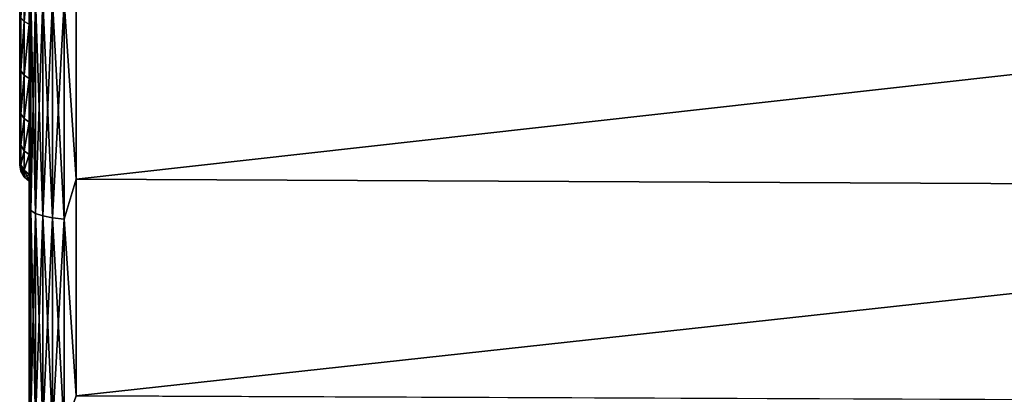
# Model space of a CAD drawing. Header units: metres. Extents: x -139 to 106, y -189 to 40.
# Tile 6 of 256: x -139 to -129, y -7 to -3. Entities that reach past the tile are written whole.
import ezdxf

# ---------------------------------------------------------------- set-up
doc = ezdxf.new("R2010")
doc.units = ezdxf.units.M
doc.layers.add('solid_153_ABGANG1_SW0003', color=7, linetype='CONTINUOUS')

msp = doc.modelspace()

# ---------------------------------------------------------------- linework, layer by layer
at = {"layer": 'solid_153_ABGANG1_SW0003'}
for points in [[(-139.099976, 3.448764, 78.953445), (-139.099976, -3.449882, 78.95211), (-139.099976, -2.895231, 79.507713)], [(-139.099976, 0.839482, 78.918617), (-139.099976, -3.449882, 78.95211), (-139.099976, 3.448764, 78.953445)], [(-139.099976, -3.445057, 73.167671), (-139.099976, 2.895697, 72.618217), (-139.099976, -2.889924, 72.613373)], [(-139.099976, 0.536597, 73.0895), (-139.099976, 2.895697, 72.618217), (-139.099976, -3.445057, 73.167671)], [(-139.099976, 0.839482, 78.918617), (-139.099976, -0.812543, 78.918617), (-139.099976, -3.449882, 78.95211)], [(-139.099976, 0.499164, 73.10363), (-139.099976, 0.536597, 73.0895), (-139.099976, -3.445057, 73.167671)], [(-139.099976, 0.499164, 73.10363), (-139.099976, -3.445057, 73.167671), (-139.099976, -0.546432, 73.130066)], [(-139.099976, 0.019065, 76.565132), (-139.099976, -0.836721, 76.351891), (-139.099976, -4.432703, 76.838097)], [(-139.099976, -0.834321, 76.755547), (-139.099976, 0.019065, 76.565132), (-139.099976, -4.432703, 76.838097)], [(-139.099976, 0.013473, 75.587173), (-139.099976, -0.831127, 75.427429), (-139.099976, -4.499997, 76.057869)], [(-139.099976, -0.837675, 75.808174), (-139.099976, 0.013473, 75.587173), (-139.099976, -4.499997, 76.057869)], [(-139.099976, -0.515093, 74.672798), (-139.099976, -4.431104, 75.278343), (-139.099976, -0.834527, 74.771767)], [(-139.099976, -0.515093, 74.672798), (-139.099976, -0.611839, 74.601295), (-139.099976, -4.431104, 75.278343)], [(-139.099976, -0.58673, 73.134415), (-139.099976, -0.546432, 73.130066), (-139.099976, -3.445057, 73.167671)], [(-139.099976, -0.621515, 73.153992), (-139.099976, -0.58673, 73.134415), (-139.099976, -3.445057, 73.167671)], [(-139.099976, -0.611839, 74.601295), (-139.099976, -4.227514, 74.520653), (-139.099976, -4.431104, 75.278343)], [(-139.099976, -0.611839, 74.601295), (-139.099976, -0.773663, 74.427437), (-139.099976, -4.227514, 74.520653)], [(-139.099976, -0.707322, 73.238037), (-139.099976, -0.621515, 73.153992), (-139.099976, -3.445057, 73.167671)], [(-139.099976, -0.707322, 73.238037), (-139.099976, -3.445057, 73.167671), (-139.099976, -3.895476, 73.809937)], [(-139.099976, -0.782498, 73.332199), (-139.099976, -0.707322, 73.238037), (-139.099976, -3.895476, 73.809937)], [(-139.099976, -0.773663, 74.427437), (-139.099976, -0.887008, 74.221809), (-139.099976, -4.227514, 74.520653)], [(-139.099976, -0.892248, 73.538155), (-139.099976, -0.782498, 73.332199), (-139.099976, -3.895476, 73.809937)], [(-139.099976, -0.812543, 78.918617), (-139.099976, -0.850536, 78.91111), (-139.099976, -3.449882, 78.95211)], [(-139.099976, -0.812548, 78.228462), (-139.099976, -0.865621, 77.840851), (-139.099976, -3.899517, 78.308594)], [(-139.099976, -0.850539, 78.235962), (-139.099976, -0.812548, 78.228462), (-139.099976, -3.899517, 78.308594)], [(-139.099976, -0.831127, 75.427429), (-139.099976, -0.863158, 75.415413), (-139.099976, -4.499997, 76.057869)], [(-139.099976, -0.874431, 76.774597), (-139.099976, -0.834321, 76.755547), (-139.099976, -4.432703, 76.838097)], [(-139.099976, -0.874882, 74.79113), (-139.099976, -0.834527, 74.771767), (-139.099976, -4.431104, 75.278343)], [(-139.099976, -0.836721, 76.351891), (-139.099976, -0.875656, 76.332428), (-139.099976, -4.432703, 76.838097)], [(-139.099976, -0.87639, 75.828003), (-139.099976, -0.837675, 75.808174), (-139.099976, -4.499997, 76.057869)], [(-139.099976, -0.850536, 78.91111), (-139.099976, -0.883254, 78.889328), (-139.099976, -3.449882, 78.95211)], [(-139.099976, -0.883256, 78.257751), (-139.099976, -0.850539, 78.235962), (-139.099976, -3.899517, 78.308594)], [(-139.099976, -0.863158, 75.415413), (-139.099976, -0.889545, 75.392975), (-139.099976, -4.499997, 76.057869)], [(-139.099976, -0.865621, 77.840851), (-139.099976, -0.890659, 77.818527), (-139.099976, -3.899517, 78.308594)], [(-139.099976, -0.902684, 76.809853), (-139.099976, -0.874431, 76.774597), (-139.099976, -4.432703, 76.838097)], [(-139.099976, -0.902748, 74.826157), (-139.099976, -0.874882, 74.79113), (-139.099976, -4.431104, 75.278343)], [(-139.099976, -0.875656, 76.332428), (-139.099976, -0.902933, 76.29763), (-139.099976, -4.432703, 76.838097)], [(-139.099976, -0.903065, 75.862473), (-139.099976, -0.87639, 75.828003), (-139.099976, -4.499997, 76.057869)], [(-139.099976, -0.883254, 78.889328), (-139.099976, -0.905041, 78.856606), (-139.099976, -3.449882, 78.95211)], [(-139.099976, -0.905041, 78.290466), (-139.099976, -0.883256, 78.257751), (-139.099976, -3.899517, 78.308594)], [(-139.099976, -0.887008, 74.221809), (-139.099976, -0.945581, 73.997131), (-139.099976, -4.227514, 74.520653)], [(-139.099976, -0.889545, 75.392975), (-139.099976, -0.906689, 75.362877), (-139.099976, -4.499997, 76.057869)], [(-139.099976, -0.890659, 77.818527), (-139.099976, -0.90704, 77.788811), (-139.099976, -3.899517, 78.308594)], [(-139.099976, -0.947302, 73.763191), (-139.099976, -0.892248, 73.538155), (-139.099976, -3.895476, 73.809937)], [(-139.099976, -0.912543, 76.853149), (-139.099976, -0.902684, 76.809853), (-139.099976, -4.432703, 76.838097)], [(-139.099976, -0.912543, 74.869324), (-139.099976, -0.902748, 74.826157), (-139.099976, -4.431104, 75.278343)], [(-139.099976, -0.902933, 76.29763), (-139.099976, -0.912543, 76.255241), (-139.099976, -4.432703, 76.838097)], [(-139.099976, -0.912543, 75.904961), (-139.099976, -0.903065, 75.862473), (-139.099976, -4.499997, 76.057869)], [(-139.099976, -0.912543, 78.328461), (-139.099976, -0.905041, 78.290466), (-139.099976, -3.899517, 78.308594)], [(-139.099976, -0.905041, 78.856606), (-139.099976, -0.912543, 78.818619), (-139.099976, -3.449882, 78.95211)], [(-139.099976, -0.906689, 75.362877), (-139.099976, -0.912543, 75.32917), (-139.099976, -4.499997, 76.057869)], [(-139.099976, -0.90704, 77.788811), (-139.099976, -0.912543, 77.756104), (-139.099976, -3.899517, 78.308594)], [(-139.099976, -0.912543, 75.32917), (-139.099976, -4.431104, 75.278343), (-139.099976, -4.499997, 76.057869)], [(-139.099976, -0.912543, 75.32917), (-139.099976, -0.912543, 74.869324), (-139.099976, -4.431104, 75.278343)], [(-139.099976, -0.912543, 76.080086), (-139.099976, -4.499997, 76.057869), (-139.099976, -4.432703, 76.838097)], [(-139.099976, -0.912543, 76.080086), (-139.099976, -0.912543, 75.904961), (-139.099976, -4.499997, 76.057869)], [(-139.099976, -0.912543, 76.853149), (-139.099976, -4.432703, 76.838097), (-139.099976, -4.230473, 77.596748)], [(-139.099976, -0.912543, 76.255241), (-139.099976, -0.912543, 76.080086), (-139.099976, -4.432703, 76.838097)], [(-139.099976, -0.912543, 77.756104), (-139.099976, -4.230473, 77.596748), (-139.099976, -3.899517, 78.308594)], [(-139.099976, -0.912543, 77.756104), (-139.099976, -0.912543, 76.853149), (-139.099976, -4.230473, 77.596748)], [(-139.099976, -0.912543, 78.328461), (-139.099976, -3.899517, 78.308594), (-139.099976, -3.449882, 78.95211)], [(-139.099976, -0.912543, 78.818619), (-139.099976, -0.912543, 78.328461), (-139.099976, -3.449882, 78.95211)], [(-139.099976, -0.945581, 73.997131), (-139.099976, -3.895476, 73.809937), (-139.099976, -4.227514, 74.520653)], [(-139.099976, -0.945581, 73.997131), (-139.099976, -0.947302, 73.763191), (-139.099976, -3.895476, 73.809937)], [(-138.999969, -2.340384, 72.017838), (-138.999969, -2.225943, 56.690231), (-138.999969, -4.536137, 57.097706)], [(-138.982941, -2.719091, 56.622593), (-138.999969, -4.536137, 57.097706), (-138.999969, -2.225943, 56.690231)], [(-138.999969, -4.391877, 77.659721), (-138.999969, -4.536566, 95.027725), (-138.999969, -2.226423, 95.435249)], [(-138.982941, -2.719091, 95.502937), (-138.999969, -2.226423, 95.435249), (-138.999969, -4.536566, 95.027725)], [(-138.999969, -4.04821, 78.397469), (-138.999969, -4.391877, 77.659721), (-138.999969, -2.226423, 95.435249)], [(-138.999969, -3.581758, 79.064407), (-138.999969, -4.04821, 78.397469), (-138.999969, -2.226423, 95.435249)], [(-138.999969, -3.006669, 79.640305), (-138.999969, -3.581758, 79.064407), (-138.999969, -2.226423, 95.435249)], [(-138.999969, -2.340384, 80.107697), (-138.999969, -3.006669, 79.640305), (-138.999969, -2.226423, 95.435249)], [(-138.628876, -2.768085, 95.853218), (-138.499969, -4.652462, 95.514107), (-138.499969, -2.283064, 95.93203)], [(-138.628876, -2.768085, 56.272316), (-138.499969, -2.283064, 56.193504), (-138.499969, -4.652462, 56.611427)], [(-118.299896, -2.390634, 95.919373), (-138.499969, -2.283064, 95.93203), (-138.499969, -4.652462, 95.514107)], [(-118.300041, -2.39087, 56.206188), (-138.499969, -4.652462, 56.611427), (-138.499969, -2.283064, 56.193504)], [(-139.087921, -2.937478, 72.564034), (-139.053131, -2.317198, 72.055931), (-139.053131, -2.97735, 72.518822)], [(-139.087921, -2.937495, 79.561508), (-139.053116, -2.977362, 79.606728), (-139.053116, -2.31721, 80.069618)], [(-139.053131, -2.97735, 72.518822), (-139.053131, -2.317198, 72.055931), (-138.999969, -2.340384, 72.017838)], [(-139.053131, -2.97735, 72.518822), (-138.999969, -2.340384, 72.017838), (-138.999969, -3.006669, 72.485229)], [(-139.053116, -2.31721, 80.069618), (-139.053116, -2.977362, 79.606728), (-138.999969, -2.340384, 80.107697)], [(-139.053116, -2.977362, 79.606728), (-138.999969, -3.006669, 79.640305), (-138.999969, -2.340384, 80.107697)], [(-138.999969, -3.006669, 72.485229), (-138.999969, -2.340384, 72.017838), (-138.999969, -4.536137, 57.097706)], [(-118.299896, -4.747211, 95.491196), (-118.299896, -2.390634, 95.919373), (-138.499969, -4.652462, 95.514107)], [(-118.300041, -2.39087, 56.206188), (-118.299965, -4.747437, 56.634388), (-138.499969, -4.652462, 56.611427)], [(-138.982941, -2.719091, 56.622593), (-138.982941, -4.987185, 57.077465), (-138.999969, -4.536137, 57.097706)], [(-138.982941, -4.987185, 95.048065), (-138.982941, -2.719091, 95.502937), (-138.999969, -4.536566, 95.027725)], [(-138.932922, -5.017852, 56.96072), (-138.982941, -4.987185, 57.077465), (-138.982941, -2.719091, 56.622593)], [(-138.932922, -2.735811, 56.503056), (-138.932922, -5.017852, 56.96072), (-138.982941, -2.719091, 56.622593)], [(-138.932922, -2.735811, 95.622475), (-138.982941, -2.719091, 95.502937), (-138.982941, -4.987185, 95.048065)], [(-138.932922, -5.017852, 95.16481), (-138.932922, -2.735811, 95.622475), (-138.982941, -4.987185, 95.048065)], [(-138.853348, -5.04418, 56.860497), (-138.932922, -5.017852, 56.96072), (-138.932922, -2.735811, 56.503056)], [(-138.853348, -2.750165, 56.400429), (-138.853348, -5.04418, 56.860497), (-138.932922, -2.735811, 56.503056)], [(-138.853348, -2.750165, 95.725105), (-138.932922, -2.735811, 95.622475), (-138.932922, -5.017852, 95.16481)], [(-138.853348, -5.04418, 95.265038), (-138.853348, -2.750165, 95.725105), (-138.932922, -5.017852, 95.16481)], [(-138.749634, -5.064371, 56.783634), (-138.853348, -5.04418, 56.860497), (-138.853348, -2.750165, 56.400429)], [(-138.749634, -2.761174, 56.321724), (-138.749634, -5.064371, 56.783634), (-138.853348, -2.750165, 56.400429)], [(-138.749634, -2.761174, 95.80381), (-138.853348, -2.750165, 95.725105), (-138.853348, -5.04418, 95.265038)], [(-138.749634, -5.064371, 95.341896), (-138.749634, -2.761174, 95.80381), (-138.853348, -5.04418, 95.265038)], [(-138.749634, -5.064371, 95.341896), (-138.628876, -2.768085, 95.853218), (-138.749634, -2.761174, 95.80381)], [(-138.749634, -2.761174, 56.321724), (-138.628876, -2.768085, 56.272316), (-138.628876, -5.077046, 56.735382)], [(-138.749634, -2.761174, 56.321724), (-138.628876, -5.077046, 56.735382), (-138.749634, -5.064371, 56.783634)], [(-138.749634, -5.064371, 95.341896), (-138.628876, -5.077046, 95.390152), (-138.628876, -2.768085, 95.853218)], [(-138.628876, -2.768085, 95.853218), (-138.628876, -5.077046, 95.390152), (-138.499969, -4.652462, 95.514107)], [(-138.628876, -5.077046, 56.735382), (-138.628876, -2.768085, 56.272316), (-138.499969, -4.652462, 56.611427)], [(-139.087921, -2.937478, 72.564034), (-139.099976, -3.445057, 73.167671), (-139.099976, -2.889924, 72.613373)], [(-139.087921, -3.500249, 78.998459), (-139.099976, -2.895231, 79.507713), (-139.099976, -3.449882, 78.95211)], [(-139.087921, -3.500249, 78.998459), (-139.087921, -2.937495, 79.561508), (-139.099976, -2.895231, 79.507713)], [(-139.087921, -2.937478, 72.564034), (-139.087921, -3.500234, 73.127075), (-139.099976, -3.445057, 73.167671)], [(-139.087921, -2.937478, 72.564034), (-139.053131, -2.97735, 72.518822), (-139.087921, -3.500234, 73.127075)], [(-139.087921, -3.500249, 78.998459), (-139.053116, -2.977362, 79.606728), (-139.087921, -2.937495, 79.561508)], [(-139.087921, -3.500234, 73.127075), (-139.053131, -2.97735, 72.518822), (-139.053116, -3.547162, 73.089241)], [(-139.087921, -3.500249, 78.998459), (-139.053116, -3.547173, 79.036293), (-139.053116, -2.977362, 79.606728)], [(-139.053116, -3.547162, 73.089241), (-139.053131, -2.97735, 72.518822), (-138.999969, -3.006669, 72.485229)], [(-139.053116, -2.977362, 79.606728), (-139.053116, -3.547173, 79.036293), (-138.999969, -3.006669, 79.640305)], [(-139.053116, -3.547162, 73.089241), (-138.999969, -3.006669, 72.485229), (-138.999969, -3.581758, 73.061127)], [(-139.053116, -3.547173, 79.036293), (-138.999969, -3.581758, 79.064407), (-138.999969, -3.006669, 79.640305)], [(-138.999969, -3.581758, 73.061127), (-138.999969, -3.006669, 72.485229), (-138.999969, -4.536137, 57.097706)], [(-139.087921, -3.500234, 73.127075), (-139.099976, -3.895476, 73.809937), (-139.099976, -3.445057, 73.167671)], [(-139.087921, -3.956718, 78.346275), (-139.099976, -3.449882, 78.95211), (-139.099976, -3.899517, 78.308594)], [(-139.087921, -3.956718, 78.346275), (-139.087921, -3.500249, 78.998459), (-139.099976, -3.449882, 78.95211)], [(-139.087921, -3.500234, 73.127075), (-139.087921, -3.956706, 73.779259), (-139.099976, -3.895476, 73.809937)], [(-139.087921, -3.500234, 73.127075), (-139.053116, -3.547162, 73.089241), (-139.087921, -3.956706, 73.779259)], [(-139.087921, -3.956718, 78.346275), (-139.053116, -3.547173, 79.036293), (-139.087921, -3.500249, 78.998459)], [(-139.087921, -3.956706, 73.779259), (-139.053116, -3.547162, 73.089241), (-139.053116, -4.009343, 73.749893)], [(-139.087921, -3.956718, 78.346275), (-139.053116, -4.009353, 78.375641), (-139.053116, -3.547173, 79.036293)], [(-139.053116, -4.009343, 73.749893), (-139.053116, -3.547162, 73.089241), (-138.999969, -3.581758, 73.061127)], [(-139.053116, -3.547173, 79.036293), (-139.053116, -4.009353, 78.375641), (-138.999969, -3.581758, 79.064407)], [(-139.053116, -4.009343, 73.749893), (-138.999969, -3.581758, 73.061127), (-138.999969, -4.04821, 73.728065)], [(-139.053116, -4.009353, 78.375641), (-138.999969, -4.04821, 78.397469), (-138.999969, -3.581758, 79.064407)], [(-138.999969, -4.04821, 73.728065), (-138.999969, -3.581758, 73.061127), (-138.999969, -4.536137, 57.097706)], [(-139.087921, -3.956706, 73.779259), (-139.099976, -4.227514, 74.520653), (-139.099976, -3.895476, 73.809937)], [(-139.087921, -4.293043, 77.624748), (-139.099976, -3.899517, 78.308594), (-139.099976, -4.230473, 77.596748)], [(-139.087921, -4.293043, 77.624748), (-139.087921, -3.956718, 78.346275), (-139.099976, -3.899517, 78.308594)], [(-139.087921, -3.956706, 73.779259), (-139.087921, -4.293034, 74.500778), (-139.099976, -4.227514, 74.520653)], [(-139.087921, -3.956706, 73.779259), (-139.053116, -4.009343, 73.749893), (-139.087921, -4.293034, 74.500778)], [(-139.087921, -4.293043, 77.624748), (-139.053116, -4.009353, 78.375641), (-139.087921, -3.956718, 78.346275)], [(-139.087921, -4.293034, 74.500778), (-139.053116, -4.009343, 73.749893), (-139.053116, -4.34987, 74.480728)], [(-139.087921, -4.293043, 77.624748), (-139.053116, -4.349876, 77.644806), (-139.053116, -4.009353, 78.375641)], [(-139.053116, -4.34987, 74.480728), (-139.053116, -4.009343, 73.749893), (-138.999969, -4.04821, 73.728065)], [(-139.053116, -4.009353, 78.375641), (-139.053116, -4.349876, 77.644806), (-138.999969, -4.04821, 78.397469)], [(-139.053116, -4.34987, 74.480728), (-138.999969, -4.04821, 73.728065), (-138.999969, -4.391877, 74.465813)], [(-139.053116, -4.349876, 77.644806), (-138.999969, -4.391877, 77.659721), (-138.999969, -4.04821, 78.397469)], [(-138.999969, -4.391877, 74.465813), (-138.999969, -4.04821, 73.728065), (-138.999969, -4.536137, 57.097706)], [(-139.087921, -4.293034, 74.500778), (-139.099976, -4.431104, 75.278343), (-139.099976, -4.227514, 74.520653)], [(-139.087921, -4.499011, 76.855797), (-139.099976, -4.230473, 77.596748), (-139.099976, -4.432703, 76.838097)], [(-139.087921, -4.499011, 76.855797), (-139.087921, -4.293043, 77.624748), (-139.099976, -4.230473, 77.596748)], [(-139.087921, -4.293034, 74.500778), (-139.087921, -4.499006, 75.26973), (-139.099976, -4.431104, 75.278343)], [(-139.087921, -4.293034, 74.500778), (-139.053116, -4.34987, 74.480728), (-139.087921, -4.499006, 75.26973)], [(-139.087921, -4.499011, 76.855797), (-139.053116, -4.349876, 77.644806), (-139.087921, -4.293043, 77.624748)], [(-139.087921, -4.499006, 75.26973), (-139.053116, -4.34987, 74.480728), (-139.053116, -4.558409, 75.25956)], [(-139.087921, -4.499011, 76.855797), (-139.053116, -4.558413, 76.865974), (-139.053116, -4.349876, 77.644806)], [(-139.053116, -4.558409, 75.25956), (-139.053116, -4.34987, 74.480728), (-138.999969, -4.391877, 74.465813)], [(-139.053116, -4.349876, 77.644806), (-139.053116, -4.558413, 76.865974), (-138.999969, -4.391877, 77.659721)], [(-139.053116, -4.558409, 75.25956), (-138.999969, -4.391877, 74.465813), (-138.999969, -4.602336, 75.251991)], [(-139.053116, -4.558413, 76.865974), (-138.999969, -4.602336, 76.873535), (-138.999969, -4.391877, 77.659721)], [(-138.999969, -4.602336, 75.251991), (-138.999969, -4.391877, 74.465813), (-138.999969, -4.536137, 57.097706)], [(-138.999969, -4.391877, 77.659721), (-138.999969, -4.602336, 76.873535), (-138.999969, -4.536566, 95.027725)], [(-139.087921, -4.499006, 75.26973), (-139.099976, -4.499997, 76.057869), (-139.099976, -4.431104, 75.278343)], [(-139.087921, -4.568367, 76.062767), (-139.099976, -4.432703, 76.838097), (-139.099976, -4.499997, 76.057869)], [(-139.087921, -4.568367, 76.062767), (-139.087921, -4.499011, 76.855797), (-139.099976, -4.432703, 76.838097)], [(-139.087921, -4.499006, 75.26973), (-139.087921, -4.568367, 76.062767), (-139.099976, -4.499997, 76.057869)], [(-139.087921, -4.499006, 75.26973), (-139.053116, -4.558409, 75.25956), (-139.053116, -4.628634, 76.062767)], [(-139.087921, -4.499006, 75.26973), (-139.053116, -4.628634, 76.062767), (-139.087921, -4.568367, 76.062767)], [(-139.087921, -4.568367, 76.062767), (-139.053116, -4.558413, 76.865974), (-139.087921, -4.499011, 76.855797)], [(-139.087921, -4.568367, 76.062767), (-139.053116, -4.628634, 76.062767), (-139.053116, -4.558413, 76.865974)], [(-139.053116, -4.558409, 75.25956), (-138.999969, -4.602336, 75.251991), (-138.999969, -4.673205, 76.062767)], [(-139.053116, -4.628634, 76.062767), (-139.053116, -4.558409, 75.25956), (-138.999969, -4.673205, 76.062767)], [(-139.053116, -4.558413, 76.865974), (-139.053116, -4.628634, 76.062767), (-138.999969, -4.602336, 76.873535)], [(-139.053116, -4.628634, 76.062767), (-138.999969, -4.673205, 76.062767), (-138.999969, -4.602336, 76.873535)], [(-138.999969, -4.602336, 75.251991), (-138.999969, -4.536137, 57.097706), (-138.999969, -6.780683, 57.779652)], [(-138.982941, -4.987185, 57.077465), (-138.999969, -6.780683, 57.779652), (-138.999969, -4.536137, 57.097706)], [(-138.999969, -6.781057, 94.345741), (-138.999969, -4.536566, 95.027725), (-138.999969, -6.780683, 57.779652)], [(-138.999969, -4.673205, 76.062767), (-138.999969, -6.780683, 57.779652), (-138.999969, -4.536566, 95.027725)], [(-138.982941, -4.987185, 95.048065), (-138.999969, -4.536566, 95.027725), (-138.999969, -6.781057, 94.345741)], [(-138.999969, -4.602336, 76.873535), (-138.999969, -4.673205, 76.062767), (-138.999969, -4.536566, 95.027725)], [(-138.999969, -4.673205, 76.062767), (-138.999969, -4.602336, 75.251991), (-138.999969, -6.780683, 57.779652)], [(-138.628876, -5.077046, 95.390152), (-138.499969, -6.954532, 94.81469), (-138.499969, -4.652462, 95.514107)], [(-138.628876, -5.077046, 56.735382), (-138.499969, -4.652462, 56.611427), (-138.499969, -6.954532, 57.310848)], [(-118.299896, -4.747211, 95.491196), (-138.499969, -4.652462, 95.514107), (-138.499969, -6.954532, 94.81469)], [(-118.299965, -4.747437, 56.634388), (-138.499969, -6.954532, 57.310848), (-138.499969, -4.652462, 56.611427)], [(-118.299896, -7.035707, 94.784378), (-118.299896, -4.747211, 95.491196), (-138.499969, -6.954532, 94.81469)], [(-118.299965, -4.747437, 56.634388), (-118.299904, -7.035907, 57.341228), (-138.499969, -6.954532, 57.310848)], [(-138.982941, -4.987185, 57.077465), (-138.982941, -7.186019, 57.795998), (-138.999969, -6.780683, 57.779652)], [(-138.982941, -7.186019, 94.329536), (-138.982941, -4.987185, 95.048065), (-138.999969, -6.781057, 94.345741)], [(-138.932922, -7.230206, 57.683674), (-138.982941, -7.186019, 57.795998), (-138.982941, -4.987185, 57.077465)], [(-138.932922, -5.017852, 56.96072), (-138.932922, -7.230206, 57.683674), (-138.982941, -4.987185, 57.077465)], [(-138.932922, -5.017852, 95.16481), (-138.982941, -4.987185, 95.048065), (-138.982941, -7.186019, 94.329536)], [(-138.932922, -7.230206, 94.441856), (-138.932922, -5.017852, 95.16481), (-138.982941, -7.186019, 94.329536)], [(-138.853348, -7.268142, 57.587242), (-138.932922, -7.230206, 57.683674), (-138.932922, -5.017852, 56.96072)], [(-138.853348, -5.04418, 56.860497), (-138.853348, -7.268142, 57.587242), (-138.932922, -5.017852, 56.96072)], [(-138.853348, -5.04418, 95.265038), (-138.932922, -5.017852, 95.16481), (-138.932922, -7.230206, 94.441856)], [(-138.853348, -7.268142, 94.538292), (-138.853348, -5.04418, 95.265038), (-138.932922, -7.230206, 94.441856)], [(-138.749634, -7.297235, 57.513287), (-138.853348, -7.268142, 57.587242), (-138.853348, -5.04418, 56.860497)], [(-138.749634, -5.064371, 56.783634), (-138.749634, -7.297235, 57.513287), (-138.853348, -5.04418, 56.860497)], [(-138.749634, -5.064371, 95.341896), (-138.853348, -5.04418, 95.265038), (-138.853348, -7.268142, 94.538292)], [(-138.749634, -7.297235, 94.612244), (-138.749634, -5.064371, 95.341896), (-138.853348, -7.268142, 94.538292)], [(-138.749634, -7.297235, 94.612244), (-138.628876, -5.077046, 95.390152), (-138.749634, -5.064371, 95.341896)], [(-138.749634, -5.064371, 56.783634), (-138.628876, -5.077046, 56.735382), (-138.628876, -7.315499, 57.466862)], [(-138.749634, -5.064371, 56.783634), (-138.628876, -7.315499, 57.466862), (-138.749634, -7.297235, 57.513287)], [(-138.749634, -7.297235, 94.612244), (-138.628876, -7.315499, 94.658669), (-138.628876, -5.077046, 95.390152)], [(-138.628876, -5.077046, 95.390152), (-138.628876, -7.315499, 94.658669), (-138.499969, -6.954532, 94.81469)], [(-138.628876, -7.315499, 57.466862), (-138.628876, -5.077046, 56.735382), (-138.499969, -6.954532, 57.310848)], [(-138.999969, -6.781057, 94.345741), (-138.999969, -6.780683, 57.779652), (-138.999969, -8.927097, 58.726189)], [(-138.982941, -7.186019, 57.795998), (-138.999969, -8.927097, 58.726189), (-138.999969, -6.780683, 57.779652)], [(-138.999969, -8.927415, 93.399178), (-138.999969, -6.781057, 94.345741), (-138.999969, -8.927097, 58.726189)], [(-138.982941, -7.186019, 94.329536), (-138.999969, -6.781057, 94.345741), (-138.999969, -8.927415, 93.399178)]]:
    msp.add_3dface(points, dxfattribs=at)

doc.saveas('drawing.dxf')
